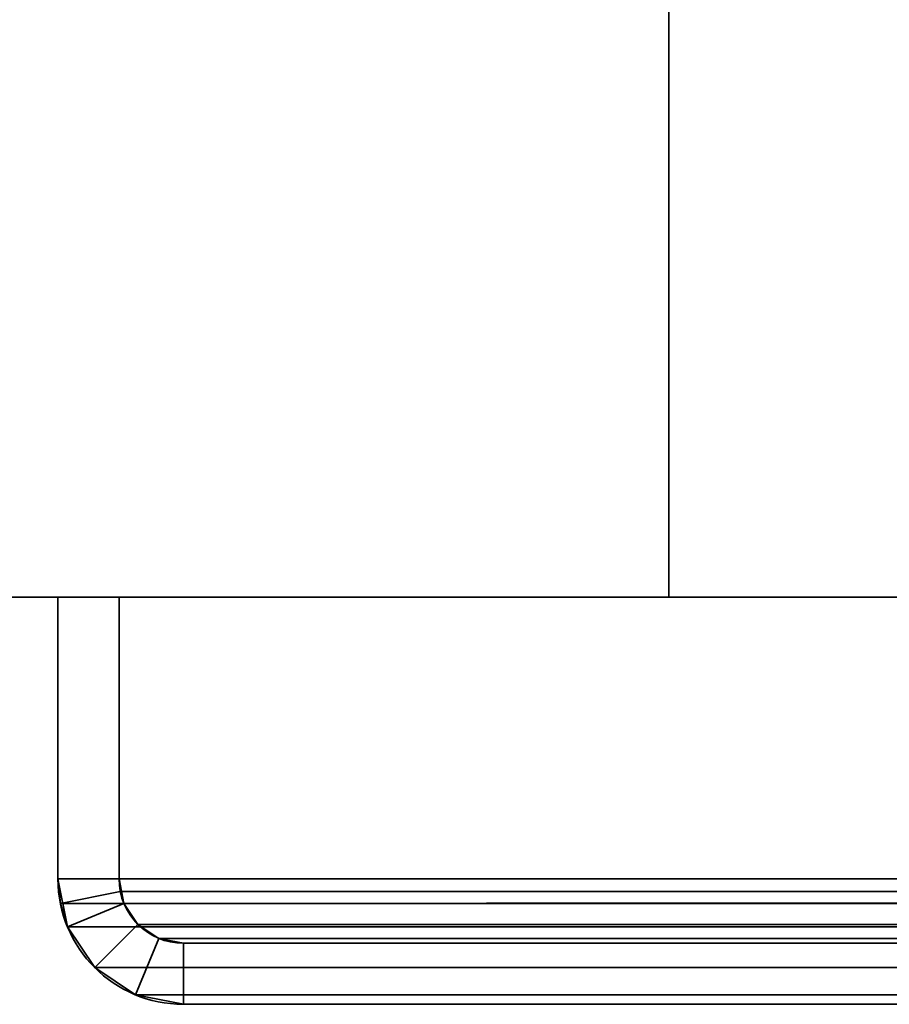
# Model space of a CAD drawing. Header units: millimetres. Extents: x -588 to 3688, y -121 to 88.
# Tile 3 of 256: x -454 to -433, y -33 to -9. Entities that reach past the tile are written whole.
import ezdxf

# ---------------------------------------------------------------- set-up
doc = ezdxf.new("R2010")
doc.units = ezdxf.units.MM
for name, color, linetype, true_color in [('151', 7, 'Continuous', 0xffffff), ('155', 7, 'Continuous', 0xffffff), ('160', 7, 'Continuous', 0xffffff)]:
    doc.layers.add(name, color=color, linetype=linetype, true_color=true_color)

# ---------------------------------------------------------------- blocks, each defined once
blk = doc.blocks.new('UG_SURFACE_016')
at = {"layer": '151', "color": 252, "linetype": 'Continuous', "lineweight": 35}
for points in [[(-453, -23, 2062.25), (453, -23, 2062.25), (451.5, -23, 2060.75), (-451.5, -23, 2060.75)], [(-453, -23, 2062.25), (-453, -29.92, 2062.25), (453, -29.92, 2062.25), (453, -23, 2062.25)], [(-453, -29.92, 2062.25), (-453, -23, 2062.25), (-451.5, -23, 2060.75), (-451.5, -29.92, 2060.75)], [(-451.5, -23, 2060.75), (451.5, -23, 2060.75), (451.5, -29.92, 2060.75), (-451.5, -29.92, 2060.75)], [(453, -29.92, 2062.25), (-453, -29.92, 2062.25), (-452.941, -30.521, 2062.191)], [(-451.5, -29.92, 2060.75), (-451.47, -30.228, 2060.72), (-452.941, -30.521, 2062.191), (-453, -29.92, 2062.25)], [(452.941, -30.521, 2062.191), (453, -29.92, 2062.25), (-452.941, -30.521, 2062.191)], [(-451.47, -30.228, 2060.72), (-451.5, -29.92, 2060.75), (451.5, -29.92, 2060.75)], [(-451.47, -30.228, 2060.72), (451.5, -29.92, 2060.75), (451.47, -30.228, 2060.72)], [(-451.47, -30.228, 2060.72), (-451.38, -30.525, 2060.63), (-452.766, -31.099, 2062.016), (-452.941, -30.521, 2062.191)], [(451.47, -30.228, 2060.72), (451.38, -30.525, 2060.63), (-451.38, -30.525, 2060.63), (-451.47, -30.228, 2060.72)], [(-452.941, -30.521, 2062.191), (-452.766, -31.099, 2062.016), (452.766, -31.099, 2062.016), (452.941, -30.521, 2062.191)], [(-451.38, -30.525, 2060.63), (-451.037, -31.037, 2060.287), (-452.098, -32.098, 2061.348), (-452.766, -31.099, 2062.016)], [(451.037, -31.037, 2060.287), (-451.037, -31.037, 2060.287), (-451.38, -30.525, 2060.63), (451.38, -30.525, 2060.63)], [(452.766, -31.099, 2062.016), (-452.766, -31.099, 2062.016), (-452.098, -32.098, 2061.348), (452.098, -32.098, 2061.348)], [(-451.099, -32.766, 2060.349), (-452.098, -32.098, 2061.348), (-451.037, -31.037, 2060.287), (-450.525, -31.38, 2059.775)], [(450.525, -31.38, 2059.775), (-450.525, -31.38, 2059.775), (-451.037, -31.037, 2060.287), (451.037, -31.037, 2060.287)], [(-449.92, -33, 2059.17), (-451.099, -32.766, 2060.349), (-450.525, -31.38, 2059.775), (-449.92, -31.5, 2059.17)], [(449.92, -31.5, 2059.17), (-449.92, -31.5, 2059.17), (-450.525, -31.38, 2059.775), (450.525, -31.38, 2059.775)], [(-449.92, -31.5, 2059.17), (449.92, -31.5, 2059.17), (416.08, -31.5, 2025.33), (-416.08, -31.5, 2025.33)], [(-449.92, -31.5, 2059.17), (-416.08, -31.5, 2025.33), (-416.08, -33, 2025.33), (-449.92, -33, 2059.17)], [(452.098, -32.098, 2061.348), (-452.098, -32.098, 2061.348), (-451.099, -32.766, 2060.349), (451.099, -32.766, 2060.349)], [(451.099, -32.766, 2060.349), (-451.099, -32.766, 2060.349), (-449.92, -33, 2059.17), (449.92, -33, 2059.17)], [(-449.92, -33, 2059.17), (-416.08, -33, 2025.33), (416.08, -33, 2025.33), (449.92, -33, 2059.17)]]:
    blk.add_3dface(points, dxfattribs=at)
blk = doc.blocks.new('UG_SURFACE_017')
at = {"layer": '151', "color": 252, "linetype": 'Continuous', "lineweight": 35}
for points in [[(-453, -23, -8.75), (-453, -29.92, -8.75), (-453, -29.92, 2062.25), (-453, -23, 2062.25)], [(-451.5, -23, 2060.75), (-451.5, -23, -8.75), (-453, -23, -8.75), (-453, -23, 2062.25)], [(-453, -29.92, -8.75), (-453, -23, -8.75), (-451.5, -23, -8.75), (-451.5, -29.92, -8.75)], [(-451.5, -29.92, 2060.75), (-451.5, -23, 2060.75), (-453, -23, 2062.25), (-453, -29.92, 2062.25)], [(-451.5, -29.92, 2060.75), (-451.5, -29.92, -8.75), (-451.5, -23, -8.75), (-451.5, -23, 2060.75)], [(-453, -29.92, -8.75), (-452.766, -31.099, -8.75), (-452.766, -31.099, 2062.016)], [(-452.766, -31.099, 2062.016), (-452.941, -30.521, 2062.191), (-453, -29.92, -8.75)], [(-452.941, -30.521, 2062.191), (-453, -29.92, 2062.25), (-453, -29.92, -8.75)], [(-451.5, -29.92, -8.75), (-451.38, -30.525, -8.75), (-452.766, -31.099, -8.75), (-453, -29.92, -8.75)], [(-453, -29.92, 2062.25), (-452.941, -30.521, 2062.191), (-451.47, -30.228, 2060.72), (-451.5, -29.92, 2060.75)], [(-451.5, -29.92, -8.75), (-451.47, -30.228, 2060.72), (-451.38, -30.525, 2060.63)], [(-451.5, -29.92, -8.75), (-451.5, -29.92, 2060.75), (-451.47, -30.228, 2060.72)], [(-451.38, -30.525, 2060.63), (-451.38, -30.525, -8.75), (-451.5, -29.92, -8.75)], [(-452.941, -30.521, 2062.191), (-452.766, -31.099, 2062.016), (-451.38, -30.525, 2060.63), (-451.47, -30.228, 2060.72)], [(-451.38, -30.525, -8.75), (-451.037, -31.037, -8.75), (-452.098, -32.098, -8.75), (-452.766, -31.099, -8.75)], [(-452.766, -31.099, 2062.016), (-452.098, -32.098, 2061.348), (-451.037, -31.037, 2060.287), (-451.38, -30.525, 2060.63)], [(-451.037, -31.037, 2060.287), (-451.037, -31.037, -8.75), (-451.38, -30.525, -8.75), (-451.38, -30.525, 2060.63)], [(-452.766, -31.099, 2062.016), (-452.766, -31.099, -8.75), (-452.098, -32.098, -8.75), (-452.098, -32.098, 2061.348)], [(-451.099, -32.766, -8.75), (-452.098, -32.098, -8.75), (-451.037, -31.037, -8.75), (-450.525, -31.38, -8.75)], [(-450.525, -31.38, 2059.775), (-451.037, -31.037, 2060.287), (-452.098, -32.098, 2061.348), (-451.099, -32.766, 2060.349)], [(-450.525, -31.38, 2059.775), (-450.525, -31.38, -8.75), (-451.037, -31.037, -8.75), (-451.037, -31.037, 2060.287)], [(-449.92, -33, -8.75), (-451.099, -32.766, -8.75), (-450.525, -31.38, -8.75), (-449.92, -31.5, -8.75)], [(-449.92, -31.5, 2059.17), (-450.525, -31.38, 2059.775), (-451.099, -32.766, 2060.349), (-449.92, -33, 2059.17)], [(-449.92, -31.5, 2059.17), (-449.92, -31.5, -8.75), (-450.525, -31.38, -8.75), (-450.525, -31.38, 2059.775)], [(-416.08, -31.5, 2025.33), (-416.08, -31.5, -8.75), (-449.92, -31.5, -8.75), (-449.92, -31.5, 2059.17)], [(-449.92, -31.5, -8.75), (-416.08, -31.5, -8.75), (-416.08, -33, -8.75), (-449.92, -33, -8.75)], [(-449.92, -33, 2059.17), (-416.08, -33, 2025.33), (-416.08, -31.5, 2025.33), (-449.92, -31.5, 2059.17)], [(-452.098, -32.098, 2061.348), (-452.098, -32.098, -8.75), (-451.099, -32.766, -8.75), (-451.099, -32.766, 2060.349)], [(-451.099, -32.766, 2060.349), (-451.099, -32.766, -8.75), (-449.92, -33, -8.75), (-449.92, -33, 2059.17)], [(-449.92, -33, -8.75), (-416.08, -33, -8.75), (-416.08, -33, 2025.33), (-449.92, -33, 2059.17)]]:
    blk.add_3dface(points, dxfattribs=at)
blk = doc.blocks.new('UG_SURFACE_048')
at = {"layer": '155', "color": 252, "linetype": 'Continuous', "lineweight": 35}
for points in [[(-453, -23, -8.75), (-453, -29.92, -8.75), (-453, -29.92, 2062.25), (-453, -23, 2062.25)], [(-451.5, -23, 2060.75), (-451.5, -23, -8.75), (-453, -23, -8.75), (-453, -23, 2062.25)], [(-453, -29.92, -8.75), (-453, -23, -8.75), (-451.5, -23, -8.75), (-451.5, -29.92, -8.75)], [(-451.5, -29.92, 2060.75), (-451.5, -23, 2060.75), (-453, -23, 2062.25), (-453, -29.92, 2062.25)], [(-451.5, -29.92, 2060.75), (-451.5, -29.92, -8.75), (-451.5, -23, -8.75), (-451.5, -23, 2060.75)], [(-453, -29.92, -8.75), (-452.766, -31.099, -8.75), (-452.766, -31.099, 2062.016)], [(-452.766, -31.099, 2062.016), (-452.941, -30.521, 2062.191), (-453, -29.92, -8.75)], [(-452.941, -30.521, 2062.191), (-453, -29.92, 2062.25), (-453, -29.92, -8.75)], [(-451.5, -29.92, -8.75), (-451.38, -30.525, -8.75), (-452.766, -31.099, -8.75), (-453, -29.92, -8.75)], [(-453, -29.92, 2062.25), (-452.941, -30.521, 2062.191), (-451.47, -30.228, 2060.72), (-451.5, -29.92, 2060.75)], [(-451.5, -29.92, -8.75), (-451.47, -30.228, 2060.72), (-451.38, -30.525, 2060.63)], [(-451.5, -29.92, -8.75), (-451.5, -29.92, 2060.75), (-451.47, -30.228, 2060.72)], [(-451.38, -30.525, 2060.63), (-451.38, -30.525, -8.75), (-451.5, -29.92, -8.75)], [(-452.941, -30.521, 2062.191), (-452.766, -31.099, 2062.016), (-451.38, -30.525, 2060.63), (-451.47, -30.228, 2060.72)], [(-451.38, -30.525, -8.75), (-451.037, -31.037, -8.75), (-452.098, -32.098, -8.75), (-452.766, -31.099, -8.75)], [(-452.766, -31.099, 2062.016), (-452.098, -32.098, 2061.348), (-451.037, -31.037, 2060.287), (-451.38, -30.525, 2060.63)], [(-451.037, -31.037, 2060.287), (-451.037, -31.037, -8.75), (-451.38, -30.525, -8.75), (-451.38, -30.525, 2060.63)], [(-452.766, -31.099, 2062.016), (-452.766, -31.099, -8.75), (-452.098, -32.098, -8.75), (-452.098, -32.098, 2061.348)], [(-451.099, -32.766, -8.75), (-452.098, -32.098, -8.75), (-451.037, -31.037, -8.75), (-450.525, -31.38, -8.75)], [(-450.525, -31.38, 2059.775), (-451.037, -31.037, 2060.287), (-452.098, -32.098, 2061.348), (-451.099, -32.766, 2060.349)], [(-450.525, -31.38, 2059.775), (-450.525, -31.38, -8.75), (-451.037, -31.037, -8.75), (-451.037, -31.037, 2060.287)], [(-449.92, -33, -8.75), (-451.099, -32.766, -8.75), (-450.525, -31.38, -8.75), (-449.92, -31.5, -8.75)], [(-449.92, -31.5, 2059.17), (-450.525, -31.38, 2059.775), (-451.099, -32.766, 2060.349), (-449.92, -33, 2059.17)], [(-449.92, -31.5, 2059.17), (-449.92, -31.5, -8.75), (-450.525, -31.38, -8.75), (-450.525, -31.38, 2059.775)], [(-416.08, -31.5, 2025.33), (-416.08, -31.5, -8.75), (-449.92, -31.5, -8.75), (-449.92, -31.5, 2059.17)], [(-449.92, -31.5, -8.75), (-416.08, -31.5, -8.75), (-416.08, -33, -8.75), (-449.92, -33, -8.75)], [(-449.92, -33, 2059.17), (-416.08, -33, 2025.33), (-416.08, -31.5, 2025.33), (-449.92, -31.5, 2059.17)], [(-452.098, -32.098, 2061.348), (-452.098, -32.098, -8.75), (-451.099, -32.766, -8.75), (-451.099, -32.766, 2060.349)], [(-451.099, -32.766, 2060.349), (-451.099, -32.766, -8.75), (-449.92, -33, -8.75), (-449.92, -33, 2059.17)], [(-449.92, -33, -8.75), (-416.08, -33, -8.75), (-416.08, -33, 2025.33), (-449.92, -33, 2059.17)]]:
    blk.add_3dface(points, dxfattribs=at)
blk = doc.blocks.new('UG_SURFACE_049')
at = {"layer": '155', "color": 252, "linetype": 'Continuous', "lineweight": 35}
for points in [[(-453, -23, 2062.25), (453, -23, 2062.25), (451.5, -23, 2060.75), (-451.5, -23, 2060.75)], [(-453, -23, 2062.25), (-453, -29.92, 2062.25), (453, -29.92, 2062.25), (453, -23, 2062.25)], [(-453, -29.92, 2062.25), (-453, -23, 2062.25), (-451.5, -23, 2060.75), (-451.5, -29.92, 2060.75)], [(-451.5, -23, 2060.75), (451.5, -23, 2060.75), (451.5, -29.92, 2060.75), (-451.5, -29.92, 2060.75)], [(453, -29.92, 2062.25), (-453, -29.92, 2062.25), (-452.941, -30.521, 2062.191)], [(-451.5, -29.92, 2060.75), (-451.47, -30.228, 2060.72), (-452.941, -30.521, 2062.191), (-453, -29.92, 2062.25)], [(452.941, -30.521, 2062.191), (453, -29.92, 2062.25), (-452.941, -30.521, 2062.191)], [(-451.47, -30.228, 2060.72), (-451.5, -29.92, 2060.75), (451.5, -29.92, 2060.75)], [(-451.47, -30.228, 2060.72), (451.5, -29.92, 2060.75), (451.47, -30.228, 2060.72)], [(-451.47, -30.228, 2060.72), (-451.38, -30.525, 2060.63), (-452.766, -31.099, 2062.016), (-452.941, -30.521, 2062.191)], [(451.47, -30.228, 2060.72), (451.38, -30.525, 2060.63), (-451.38, -30.525, 2060.63), (-451.47, -30.228, 2060.72)], [(-452.941, -30.521, 2062.191), (-452.766, -31.099, 2062.016), (452.766, -31.099, 2062.016), (452.941, -30.521, 2062.191)], [(-451.38, -30.525, 2060.63), (-451.037, -31.037, 2060.287), (-452.098, -32.098, 2061.348), (-452.766, -31.099, 2062.016)], [(451.037, -31.037, 2060.287), (-451.037, -31.037, 2060.287), (-451.38, -30.525, 2060.63), (451.38, -30.525, 2060.63)], [(452.766, -31.099, 2062.016), (-452.766, -31.099, 2062.016), (-452.098, -32.098, 2061.348), (452.098, -32.098, 2061.348)], [(-451.099, -32.766, 2060.349), (-452.098, -32.098, 2061.348), (-451.037, -31.037, 2060.287), (-450.525, -31.38, 2059.775)], [(450.525, -31.38, 2059.775), (-450.525, -31.38, 2059.775), (-451.037, -31.037, 2060.287), (451.037, -31.037, 2060.287)], [(-449.92, -33, 2059.17), (-451.099, -32.766, 2060.349), (-450.525, -31.38, 2059.775), (-449.92, -31.5, 2059.17)], [(449.92, -31.5, 2059.17), (-449.92, -31.5, 2059.17), (-450.525, -31.38, 2059.775), (450.525, -31.38, 2059.775)], [(-449.92, -31.5, 2059.17), (449.92, -31.5, 2059.17), (416.08, -31.5, 2025.33), (-416.08, -31.5, 2025.33)], [(-449.92, -31.5, 2059.17), (-416.08, -31.5, 2025.33), (-416.08, -33, 2025.33), (-449.92, -33, 2059.17)], [(452.098, -32.098, 2061.348), (-452.098, -32.098, 2061.348), (-451.099, -32.766, 2060.349), (451.099, -32.766, 2060.349)], [(451.099, -32.766, 2060.349), (-451.099, -32.766, 2060.349), (-449.92, -33, 2059.17), (449.92, -33, 2059.17)], [(-449.92, -33, 2059.17), (-416.08, -33, 2025.33), (416.08, -33, 2025.33), (449.92, -33, 2059.17)]]:
    blk.add_3dface(points, dxfattribs=at)
blk = doc.blocks.new('UG_SURFACE_098')
at = {"layer": '160', "color": 252, "linetype": 'Continuous', "lineweight": 35}
for points in [[(-588, -23, -8.75), (-588, 77, -8.75), (-438, 77, -8.75), (-438, -23, -8.75)], [(588, -23, 2197.25), (588, 77, 2197.25), (-588, 77, 2197.25), (-588, -23, 2197.25)], [(-438, -23, -8.75), (-438, 77, -8.75), (-438, 77, 2047.25), (-438, -23, 2047.25)], [(-438, -23, 2047.25), (-438, 77, 2047.25), (438, 77, 2047.25), (438, -23, 2047.25)], [(588, -23, 2197.25), (-588, -23, 2197.25), (-438, -23, 2047.25), (438, -23, 2047.25)], [(-588, -23, 2197.25), (-588, -23, -8.75), (-438, -23, -8.75), (-438, -23, 2047.25)]]:
    blk.add_3dface(points, dxfattribs=at)

msp = doc.modelspace()

# ---------------------------------------------------------------- linework, layer by layer
at = {"layer": '151', "color": 252, "linetype": 'Continuous', "lineweight": 35}
for p, q in [((453, -23, 2062.25), (-453, -23, 2062.25)), ((-453, -23, 2062.25), (-453, -29.92, 2062.25)), ((-453, -23, 2062.25), (-451.5, -23, 2060.75)), ((-453, -23, -8.75), (-453, -29.92, -8.75)), ((-451.5, -23, -8.75), (-453, -23, -8.75)), ((-453, -23, -8.75), (-453, -23, 2062.25)), ((-451.5, -23, 2060.75), (-453, -23, 2062.25)), ((-453, -29.92, 2062.25), (-453, -23, 2062.25)), ((451.5, -23, 2060.75), (-451.5, -23, 2060.75)), ((-451.5, -23, 2060.75), (-451.5, -29.92, 2060.75)), ((-451.5, -23, -8.75), (-451.5, -29.92, -8.75)), ((-451.5, -29.92, 2060.75), (-451.5, -23, 2060.75)), ((-451.5, -23, -8.75), (-451.5, -23, 2060.75)), ((453, -29.92, 2062.25), (-453, -29.92, 2062.25)), ((-453, -29.92, -8.75), (-453, -29.92, 2062.25)), ((451.5, -29.92, 2060.75), (-451.5, -29.92, 2060.75)), ((-451.5, -29.92, -8.75), (-451.5, -29.92, 2060.75)), ((449.92, -31.5, 2059.17), (-449.92, -31.5, 2059.17)), ((-449.92, -31.5, 2059.17), (-416.08, -31.5, 2025.33)), ((-449.92, -31.5, -8.75), (-416.08, -31.5, -8.75)), ((-416.08, -31.5, 2025.33), (-449.92, -31.5, 2059.17)), ((-449.92, -31.5, -8.75), (-449.92, -31.5, 2059.17)), ((449.92, -33, 2059.17), (-449.92, -33, 2059.17)), ((-449.92, -33, 2059.17), (-416.08, -33, 2025.33)), ((-449.92, -33, -8.75), (-416.08, -33, -8.75)), ((-416.08, -33, 2025.33), (-449.92, -33, 2059.17)), ((-449.92, -33, -8.75), (-449.92, -33, 2059.17))]:
    msp.add_line(p, q, dxfattribs=at)
for radius in [3.08, 1.58]:
    msp.add_arc((-449.92, -29.92, -8.75), radius, 180, 270, dxfattribs=at)
at = {"layer": '151', "color": 252, "linetype": 'Continuous', "lineweight": 35, "extrusion": (0.707107, 6.12323e-17, 0.707107)}
for major_axis in [(-3.08, 0, 3.08), (-1.58, 0, 1.58)]:
    msp.add_ellipse((-449.92, -29.92, 2059.17), major_axis=major_axis, ratio=0.707107, start_param=0, end_param=1.570796, dxfattribs=at)
at = {"layer": '151', "color": 252, "linetype": 'Continuous', "lineweight": 35, "extrusion": (-0.707107, -6.12323e-17, -0.707107)}
for major_axis in [(-3.08, 0, 3.08), (-1.58, 0, 1.58)]:
    msp.add_ellipse((-449.92, -29.92, 2059.17), major_axis=major_axis, ratio=0.707107, start_param=4.712389, end_param=6.283185, dxfattribs=at)
at = {"layer": '155', "color": 252, "linetype": 'Continuous', "lineweight": 35}
for p, q in [((-453, -23, 2062.25), (-451.5, -23, 2060.75)), ((453, -23, 2062.25), (-453, -23, 2062.25)), ((-451.5, -23, 2060.75), (-453, -23, 2062.25)), ((-453, -29.92, 2062.25), (-453, -23, 2062.25)), ((-453, -23, -8.75), (-453, -23, 2062.25)), ((-453, -23, -8.75), (-453, -29.92, -8.75)), ((-453, -23, 2062.25), (-453, -29.92, 2062.25)), ((-451.5, -23, -8.75), (-453, -23, -8.75)), ((-451.5, -29.92, 2060.75), (-451.5, -23, 2060.75)), ((-451.5, -23, 2060.75), (-451.5, -29.92, 2060.75)), ((451.5, -23, 2060.75), (-451.5, -23, 2060.75)), ((-451.5, -23, -8.75), (-451.5, -29.92, -8.75)), ((-451.5, -23, -8.75), (-451.5, -23, 2060.75)), ((453, -29.92, 2062.25), (-453, -29.92, 2062.25)), ((-453, -29.92, -8.75), (-453, -29.92, 2062.25)), ((-451.5, -29.92, -8.75), (-451.5, -29.92, 2060.75)), ((451.5, -29.92, 2060.75), (-451.5, -29.92, 2060.75)), ((-449.92, -31.5, 2059.17), (-416.08, -31.5, 2025.33)), ((449.92, -31.5, 2059.17), (-449.92, -31.5, 2059.17)), ((-449.92, -31.5, -8.75), (-416.08, -31.5, -8.75)), ((-416.08, -31.5, 2025.33), (-449.92, -31.5, 2059.17)), ((-449.92, -31.5, -8.75), (-449.92, -31.5, 2059.17)), ((-449.92, -33, -8.75), (-449.92, -33, 2059.17)), ((449.92, -33, 2059.17), (-449.92, -33, 2059.17)), ((-416.08, -33, 2025.33), (-449.92, -33, 2059.17)), ((-449.92, -33, -8.75), (-416.08, -33, -8.75)), ((-449.92, -33, 2059.17), (-416.08, -33, 2025.33))]:
    msp.add_line(p, q, dxfattribs=at)
for radius in [3.08, 1.58]:
    msp.add_arc((-449.92, -29.92, -8.75), radius, 180, 270, dxfattribs=at)
at = {"layer": '155', "color": 252, "linetype": 'Continuous', "lineweight": 35, "extrusion": (-0.707107, -6.12323e-17, -0.707107)}
for major_axis in [(-3.08, 0, 3.08), (-1.58, 0, 1.58)]:
    msp.add_ellipse((-449.92, -29.92, 2059.17), major_axis=major_axis, ratio=0.707107, start_param=4.712389, end_param=6.283185, dxfattribs=at)
at = {"layer": '155', "color": 252, "linetype": 'Continuous', "lineweight": 35, "extrusion": (0.707107, 6.12323e-17, 0.707107)}
for major_axis in [(-3.08, 0, 3.08), (-1.58, 0, 1.58)]:
    msp.add_ellipse((-449.92, -29.92, 2059.17), major_axis=major_axis, ratio=0.707107, start_param=0, end_param=1.570796, dxfattribs=at)
at = {"layer": '160', "color": 252, "linetype": 'Continuous', "lineweight": 35}
for p, q in [((-438, -23, 2047.25), (-438, 77, 2047.25)), ((-438, 77, -8.75), (-438, -23, -8.75)), ((-588, -23, 2197.25), (588, -23, 2197.25)), ((-588, -23, -8.75), (-438, -23, -8.75)), ((438, -23, 2047.25), (-438, -23, 2047.25)), ((-438, -23, 2047.25), (-438, -23, -8.75))]:
    msp.add_line(p, q, dxfattribs=at)

# ---------------------------------------------------------------- block references
at = {"layer": '151', "color": 252, "linetype": 'Continuous', "lineweight": 35}
for name in ['UG_SURFACE_016', 'UG_SURFACE_017']:
    msp.add_blockref(name, (0, 0), dxfattribs=at)
at = {"layer": '155', "color": 252, "linetype": 'Continuous', "lineweight": 35}
for name in ['UG_SURFACE_048', 'UG_SURFACE_049']:
    msp.add_blockref(name, (0, 0), dxfattribs=at)
at = {"layer": '160', "color": 252, "linetype": 'Continuous', "lineweight": 35}
msp.add_blockref('UG_SURFACE_098', (0, 0), dxfattribs=at)

doc.saveas('drawing.dxf')
